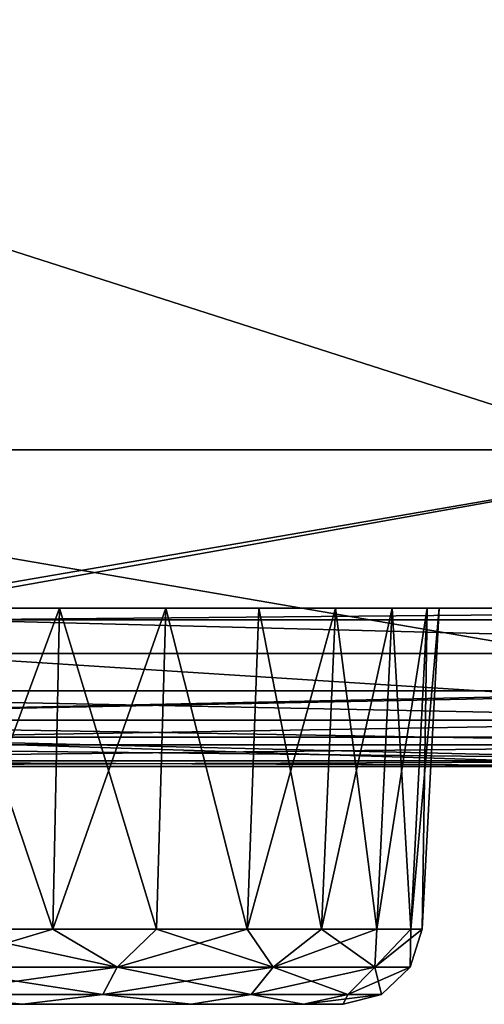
# Model space of a CAD drawing. Header units: millimetres. Extents: x -125 to 125, y -4 to 53.
# Tile 7 of 166: x -111.02 to -108.08, y -3.5 to 2.71. Entities that reach past the tile are written whole.
import ezdxf

# ---------------------------------------------------------------- set-up
doc = ezdxf.new("R2010")
doc.units = ezdxf.units.MM
doc.header["$LTSCALE"] = 65.185185
for name, color, linetype in [('1', 7, 'CONTINUOUS'), ('100', 7, 'CONTINUOUS'), ('102', 7, 'CONTINUOUS'), ('108', 7, 'CONTINUOUS'), ('112', 7, 'CONTINUOUS'), ('12', 7, 'CONTINUOUS'), ('125', 7, 'CONTINUOUS'), ('126', 7, 'CONTINUOUS'), ('127', 7, 'CONTINUOUS'), ('128', 7, 'CONTINUOUS'), ('2', 7, 'CONTINUOUS'), ('203', 7, 'CONTINUOUS'), ('205', 7, 'CONTINUOUS'), ('4', 7, 'CONTINUOUS'), ('5', 7, 'CONTINUOUS'), ('8', 7, 'CONTINUOUS'), ('84', 7, 'CONTINUOUS'), ('88', 7, 'CONTINUOUS'), ('9', 7, 'CONTINUOUS'), ('92', 7, 'CONTINUOUS'), ('96', 7, 'CONTINUOUS')]:
    doc.layers.add(name, color=color, linetype=linetype)

msp = doc.modelspace()

# ---------------------------------------------------------------- linework, layer by layer
at = {"layer": '1', "color": 7, "linetype": 'CONTINUOUS'}
for points in [[(-114.8491, -2, 47.8321), (-106.7555, -2, 47.7646), (-114.7686, -2, 49.334), (-114.8491, -2, 47.8321)], [(-114.7686, -2, 49.334), (-106.7555, -2, 47.7646), (-105.6638, -2, 49.334), (-114.7686, -2, 49.334)], [(-105.6638, -2, -49.334), (-113.9046, -2, -47.8241), (-114.7293, -2, -49.334), (-105.6638, -2, -49.334)], [(-105.5493, -2, -49.334), (-113.9046, -2, -47.8241), (-105.6638, -2, -49.334), (-105.5493, -2, -49.334)], [(-104.8993, -2, -47.7499), (-113.9046, -2, -47.8241), (-105.5493, -2, -49.334), (-104.8993, -2, -47.7499)]]:
    msp.add_3dface(points, dxfattribs=at)
at = {"layer": '100', "color": 7, "linetype": 'CONTINUOUS'}
for points in [[(-103.5462, -1.8146, 46.7944), (-112.55, -1.8146, 46.8676), (-111.7958, -1.2857, 46.0565), (-103.5462, -1.8146, 46.7944)], [(-103.1963, -1.2857, 45.9869), (-103.5462, -1.8146, 46.7944), (-111.7958, -1.2857, 46.0565), (-103.1963, -1.2857, 45.9869)], [(-106.7555, -2, 47.7646), (-114.8491, -2, 47.8321), (-112.55, -1.8146, 46.8676), (-106.7555, -2, 47.7646)], [(-103.5462, -1.8146, 46.7944), (-106.7555, -2, 47.7646), (-112.55, -1.8146, 46.8676), (-103.5462, -1.8146, 46.7944)]]:
    msp.add_3dface(points, dxfattribs=at)
at = {"layer": '102', "color": 7, "linetype": 'CONTINUOUS'}
for points in [[(-112.55, -1.8146, -46.8676), (-103.5462, -1.8146, -46.7944), (-111.7958, -1.2857, -46.0565), (-112.55, -1.8146, -46.8676)], [(-111.7958, -1.2857, -46.0565), (-103.5462, -1.8146, -46.7944), (-103.1963, -1.2857, -45.9869), (-111.7958, -1.2857, -46.0565)], [(-113.9046, -2, -47.8241), (-104.8993, -2, -47.7499), (-112.55, -1.8146, -46.8676), (-113.9046, -2, -47.8241)], [(-112.55, -1.8146, -46.8676), (-104.8993, -2, -47.7499), (-103.5462, -1.8146, -46.7944), (-112.55, -1.8146, -46.8676)]]:
    msp.add_3dface(points, dxfattribs=at)
at = {"layer": '108', "color": 7, "linetype": 'CONTINUOUS'}
for points in [[(-103.2017, -1, -45.2871), (-111.8017, -1, -45.3567), (-111.48, -1.0742, -45.7319), (-103.2017, -1, -45.2871)], [(-103.2017, -1, -45.2871), (-111.48, -1.0742, -45.7319), (-102.5618, -1.0742, -45.6601), (-103.2017, -1, -45.2871)], [(-111.7958, -1.2857, -46.0565), (-103.1963, -1.2857, -45.9869), (-111.48, -1.0742, -45.7319), (-111.7958, -1.2857, -46.0565)], [(-111.48, -1.0742, -45.7319), (-103.1963, -1.2857, -45.9869), (-102.5618, -1.0742, -45.6601), (-111.48, -1.0742, -45.7319)]]:
    msp.add_3dface(points, dxfattribs=at)
at = {"layer": '112', "color": 7, "linetype": 'CONTINUOUS'}
for points in [[(-111.8017, -1, 45.3567), (-103.2017, -1, 45.2871), (-111.48, -1.0742, 45.7319), (-111.8017, -1, 45.3567)], [(-103.2017, -1, 45.2871), (-102.5618, -1.0742, 45.6601), (-111.48, -1.0742, 45.7319), (-103.2017, -1, 45.2871)], [(-103.1963, -1.2857, 45.9869), (-111.7958, -1.2857, 46.0565), (-111.48, -1.0742, 45.7319), (-103.1963, -1.2857, 45.9869)], [(-102.5618, -1.0742, 45.6601), (-103.1963, -1.2857, 45.9869), (-111.48, -1.0742, 45.7319), (-102.5618, -1.0742, 45.6601)]]:
    msp.add_3dface(points, dxfattribs=at)
at = {"layer": '12', "color": 7, "linetype": 'CONTINUOUS'}
for points in [[(-111.5136, -3.0262, -33.7977), (-110.8054, -3.0262, -34.0125), (-111.4928, -1, -33.6936), (-111.5136, -3.0262, -33.7977)], [(-111.4928, -1, -33.6936), (-110.8054, -3.0262, -34.0125), (-110.7648, -1, -33.9144), (-111.4928, -1, -33.6936)], [(-110.8054, -3.0262, -34.0125), (-110.1528, -3.0262, -34.3613), (-110.7648, -1, -33.9144), (-110.8054, -3.0262, -34.0125)], [(-110.7648, -1, -33.9144), (-110.1528, -3.0262, -34.3613), (-110.0938, -1, -34.2731), (-110.7648, -1, -33.9144)], [(-110.1528, -3.0262, -34.3613), (-109.5808, -3.0262, -34.8308), (-110.0938, -1, -34.2731), (-110.1528, -3.0262, -34.3613)], [(-110.0938, -1, -34.2731), (-109.5808, -3.0262, -34.8308), (-109.5057, -1, -34.7557), (-110.0938, -1, -34.2731)], [(-109.5808, -3.0262, -34.8308), (-109.1113, -3.0262, -35.4028), (-109.5057, -1, -34.7557), (-109.5808, -3.0262, -34.8308)], [(-109.5057, -1, -34.7557), (-109.1113, -3.0262, -35.4028), (-109.0231, -1, -35.3438), (-109.5057, -1, -34.7557)], [(-109.1113, -3.0262, -35.4028), (-108.7625, -3.0262, -36.0554), (-109.0231, -1, -35.3438), (-109.1113, -3.0262, -35.4028)], [(-109.0231, -1, -35.3438), (-108.7625, -3.0262, -36.0554), (-108.6644, -1, -36.0148), (-109.0231, -1, -35.3438)], [(-108.7625, -3.0262, -36.0554), (-108.5477, -3.0262, -36.7636), (-108.6644, -1, -36.0148), (-108.7625, -3.0262, -36.0554)], [(-108.6644, -1, -36.0148), (-108.5477, -3.0262, -36.7636), (-108.4436, -1, -36.7429), (-108.6644, -1, -36.0148)], [(-108.5477, -3.0262, -36.7636), (-108.4752, -3.0262, -37.5), (-108.4436, -1, -36.7429), (-108.5477, -3.0262, -36.7636)], [(-108.4752, -3.0262, -37.5), (-108.369, -1, -37.5), (-108.4436, -1, -36.7429), (-108.4752, -3.0262, -37.5)]]:
    msp.add_3dface(points, dxfattribs=at)
at = {"layer": '125', "color": 7, "linetype": 'CONTINUOUS'}
for points in [[(-111.5136, -3.0262, 41.2023), (-111.6076, -3.265, 41.1433), (-110.4002, -3.265, 40.7039), (-111.5136, -3.0262, 41.2023)], [(-110.8054, -3.0262, 40.9875), (-111.5136, -3.0262, 41.2023), (-110.4002, -3.265, 40.7039), (-110.8054, -3.0262, 40.9875)], [(-110.1528, -3.0262, 40.6387), (-110.8054, -3.0262, 40.9875), (-110.4002, -3.265, 40.7039), (-110.1528, -3.0262, 40.6387)], [(-110.1528, -3.0262, 40.6387), (-110.4002, -3.265, 40.7039), (-109.416, -3.265, 39.878), (-110.1528, -3.0262, 40.6387)], [(-109.5808, -3.0262, 40.1692), (-110.1528, -3.0262, 40.6387), (-109.416, -3.265, 39.878), (-109.5808, -3.0262, 40.1692)], [(-109.1113, -3.0262, 39.5972), (-109.5808, -3.0262, 40.1692), (-109.416, -3.265, 39.878), (-109.1113, -3.0262, 39.5972)], [(-109.1113, -3.0262, 39.5972), (-109.416, -3.265, 39.878), (-108.7736, -3.265, 38.7653), (-109.1113, -3.0262, 39.5972)], [(-108.7625, -3.0262, 38.9446), (-109.1113, -3.0262, 39.5972), (-108.7736, -3.265, 38.7653), (-108.7625, -3.0262, 38.9446)], [(-108.5477, -3.0262, 38.2364), (-108.7625, -3.0262, 38.9446), (-108.7736, -3.265, 38.7653), (-108.5477, -3.0262, 38.2364)], [(-108.5477, -3.0262, 38.2364), (-108.7736, -3.265, 38.7653), (-108.5505, -3.265, 37.5), (-108.5477, -3.0262, 38.2364)], [(-108.4752, -3.0262, 37.5), (-108.5477, -3.0262, 38.2364), (-108.5505, -3.265, 37.5), (-108.4752, -3.0262, 37.5)], [(-111.6392, -3.4374, 40.9643), (-110.4911, -3.4374, 40.5464), (-111.6076, -3.265, 41.1433), (-111.6392, -3.4374, 40.9643)], [(-111.6076, -3.265, 41.1433), (-110.4911, -3.4374, 40.5464), (-110.4002, -3.265, 40.7039), (-111.6076, -3.265, 41.1433)], [(-110.4911, -3.4374, 40.5464), (-109.5553, -3.4374, 39.7611), (-110.4002, -3.265, 40.7039), (-110.4911, -3.4374, 40.5464)], [(-110.4002, -3.265, 40.7039), (-109.5553, -3.4374, 39.7611), (-109.416, -3.265, 39.878), (-110.4002, -3.265, 40.7039)], [(-109.5553, -3.4374, 39.7611), (-108.9444, -3.4374, 38.7031), (-109.416, -3.265, 39.878), (-109.5553, -3.4374, 39.7611)], [(-109.416, -3.265, 39.878), (-108.9444, -3.4374, 38.7031), (-108.7736, -3.265, 38.7653), (-109.416, -3.265, 39.878)], [(-108.9444, -3.4374, 38.7031), (-108.7323, -3.4374, 37.5), (-108.7736, -3.265, 38.7653), (-108.9444, -3.4374, 38.7031)], [(-108.7736, -3.265, 38.7653), (-108.7323, -3.4374, 37.5), (-108.5505, -3.265, 37.5), (-108.7736, -3.265, 38.7653)], [(-112.25, -3.5, 40.7755), (-110.9965, -3.5, 40.5262), (-111.6392, -3.4374, 40.9643), (-112.25, -3.5, 40.7755)], [(-111.6392, -3.4374, 40.9643), (-110.9965, -3.5, 40.5262), (-110.4911, -3.4374, 40.5464), (-111.6392, -3.4374, 40.9643)], [(-110.9965, -3.5, 40.5262), (-109.9338, -3.5, 39.8161), (-110.4911, -3.4374, 40.5464), (-110.9965, -3.5, 40.5262)], [(-110.4911, -3.4374, 40.5464), (-109.9338, -3.5, 39.8161), (-109.5553, -3.4374, 39.7611), (-110.4911, -3.4374, 40.5464)], [(-109.9338, -3.5, 39.8161), (-109.2238, -3.5, 38.7534), (-109.5553, -3.4374, 39.7611), (-109.9338, -3.5, 39.8161)], [(-109.5553, -3.4374, 39.7611), (-109.2238, -3.5, 38.7534), (-108.9444, -3.4374, 38.7031), (-109.5553, -3.4374, 39.7611)], [(-109.2238, -3.5, 38.7534), (-108.9745, -3.5, 37.5), (-108.9444, -3.4374, 38.7031), (-109.2238, -3.5, 38.7534)], [(-108.9444, -3.4374, 38.7031), (-108.9745, -3.5, 37.5), (-108.7323, -3.4374, 37.5), (-108.9444, -3.4374, 38.7031)]]:
    msp.add_3dface(points, dxfattribs=at)
at = {"layer": '126', "color": 7, "linetype": 'CONTINUOUS'}
for points in [[(-111.5136, -3.0262, 33.7977), (-110.8054, -3.0262, 34.0125), (-111.6076, -3.265, 33.8567), (-111.5136, -3.0262, 33.7977)], [(-110.8054, -3.0262, 34.0125), (-110.4002, -3.265, 34.2961), (-111.6076, -3.265, 33.8567), (-110.8054, -3.0262, 34.0125)], [(-110.8054, -3.0262, 34.0125), (-110.1528, -3.0262, 34.3613), (-110.4002, -3.265, 34.2961), (-110.8054, -3.0262, 34.0125)], [(-110.1528, -3.0262, 34.3613), (-109.5808, -3.0262, 34.8308), (-110.4002, -3.265, 34.2961), (-110.1528, -3.0262, 34.3613)], [(-109.5808, -3.0262, 34.8308), (-109.416, -3.265, 35.122), (-110.4002, -3.265, 34.2961), (-109.5808, -3.0262, 34.8308)], [(-109.5808, -3.0262, 34.8308), (-109.1113, -3.0262, 35.4028), (-109.416, -3.265, 35.122), (-109.5808, -3.0262, 34.8308)], [(-109.1113, -3.0262, 35.4028), (-108.7625, -3.0262, 36.0554), (-109.416, -3.265, 35.122), (-109.1113, -3.0262, 35.4028)], [(-108.7625, -3.0262, 36.0554), (-108.7736, -3.265, 36.2347), (-109.416, -3.265, 35.122), (-108.7625, -3.0262, 36.0554)], [(-108.7625, -3.0262, 36.0554), (-108.5477, -3.0262, 36.7636), (-108.7736, -3.265, 36.2347), (-108.7625, -3.0262, 36.0554)], [(-108.4752, -3.0262, 37.5), (-108.5505, -3.265, 37.5), (-108.7736, -3.265, 36.2347), (-108.4752, -3.0262, 37.5)], [(-108.5477, -3.0262, 36.7636), (-108.4752, -3.0262, 37.5), (-108.7736, -3.265, 36.2347), (-108.5477, -3.0262, 36.7636)], [(-110.4911, -3.4374, 34.4536), (-111.6392, -3.4374, 34.0357), (-110.4002, -3.265, 34.2961), (-110.4911, -3.4374, 34.4536)], [(-110.4002, -3.265, 34.2961), (-111.6392, -3.4374, 34.0357), (-111.6076, -3.265, 33.8567), (-110.4002, -3.265, 34.2961)], [(-109.5553, -3.4374, 35.2389), (-110.4911, -3.4374, 34.4536), (-109.416, -3.265, 35.122), (-109.5553, -3.4374, 35.2389)], [(-109.416, -3.265, 35.122), (-110.4911, -3.4374, 34.4536), (-110.4002, -3.265, 34.2961), (-109.416, -3.265, 35.122)], [(-108.7736, -3.265, 36.2347), (-109.5553, -3.4374, 35.2389), (-109.416, -3.265, 35.122), (-108.7736, -3.265, 36.2347)], [(-108.9444, -3.4374, 36.2969), (-109.5553, -3.4374, 35.2389), (-108.7736, -3.265, 36.2347), (-108.9444, -3.4374, 36.2969)], [(-108.5505, -3.265, 37.5), (-108.7323, -3.4374, 37.5), (-108.9444, -3.4374, 36.2969), (-108.5505, -3.265, 37.5)], [(-108.5505, -3.265, 37.5), (-108.9444, -3.4374, 36.2969), (-108.7736, -3.265, 36.2347), (-108.5505, -3.265, 37.5)], [(-110.9965, -3.5, 34.4738), (-112.25, -3.5, 34.2245), (-111.6392, -3.4374, 34.0357), (-110.9965, -3.5, 34.4738)], [(-110.4911, -3.4374, 34.4536), (-110.9965, -3.5, 34.4738), (-111.6392, -3.4374, 34.0357), (-110.4911, -3.4374, 34.4536)], [(-109.9338, -3.5, 35.1839), (-110.9965, -3.5, 34.4738), (-110.4911, -3.4374, 34.4536), (-109.9338, -3.5, 35.1839)], [(-109.5553, -3.4374, 35.2389), (-109.9338, -3.5, 35.1839), (-110.4911, -3.4374, 34.4536), (-109.5553, -3.4374, 35.2389)], [(-109.2238, -3.5, 36.2466), (-109.9338, -3.5, 35.1839), (-109.5553, -3.4374, 35.2389), (-109.2238, -3.5, 36.2466)], [(-108.9444, -3.4374, 36.2969), (-109.2238, -3.5, 36.2466), (-109.5553, -3.4374, 35.2389), (-108.9444, -3.4374, 36.2969)], [(-108.7323, -3.4374, 37.5), (-109.2238, -3.5, 36.2466), (-108.9444, -3.4374, 36.2969), (-108.7323, -3.4374, 37.5)], [(-108.9745, -3.5, 37.5), (-109.2238, -3.5, 36.2466), (-108.7323, -3.4374, 37.5), (-108.9745, -3.5, 37.5)]]:
    msp.add_3dface(points, dxfattribs=at)
at = {"layer": '127', "color": 7, "linetype": 'CONTINUOUS'}
for points in [[(-111.5136, -3.0262, -33.7977), (-111.6076, -3.265, -33.8567), (-110.4002, -3.265, -34.2961), (-111.5136, -3.0262, -33.7977)], [(-110.8054, -3.0262, -34.0125), (-111.5136, -3.0262, -33.7977), (-110.4002, -3.265, -34.2961), (-110.8054, -3.0262, -34.0125)], [(-110.1528, -3.0262, -34.3613), (-110.8054, -3.0262, -34.0125), (-110.4002, -3.265, -34.2961), (-110.1528, -3.0262, -34.3613)], [(-110.1528, -3.0262, -34.3613), (-110.4002, -3.265, -34.2961), (-109.416, -3.265, -35.122), (-110.1528, -3.0262, -34.3613)], [(-109.5808, -3.0262, -34.8308), (-110.1528, -3.0262, -34.3613), (-109.416, -3.265, -35.122), (-109.5808, -3.0262, -34.8308)], [(-109.1113, -3.0262, -35.4028), (-109.5808, -3.0262, -34.8308), (-109.416, -3.265, -35.122), (-109.1113, -3.0262, -35.4028)], [(-109.1113, -3.0262, -35.4028), (-109.416, -3.265, -35.122), (-108.7736, -3.265, -36.2347), (-109.1113, -3.0262, -35.4028)], [(-108.7625, -3.0262, -36.0554), (-109.1113, -3.0262, -35.4028), (-108.7736, -3.265, -36.2347), (-108.7625, -3.0262, -36.0554)], [(-108.5477, -3.0262, -36.7636), (-108.7736, -3.265, -36.2347), (-108.5505, -3.265, -37.5), (-108.5477, -3.0262, -36.7636)], [(-108.5477, -3.0262, -36.7636), (-108.7625, -3.0262, -36.0554), (-108.7736, -3.265, -36.2347), (-108.5477, -3.0262, -36.7636)], [(-108.4752, -3.0262, -37.5), (-108.5477, -3.0262, -36.7636), (-108.5505, -3.265, -37.5), (-108.4752, -3.0262, -37.5)], [(-111.6392, -3.4374, -34.0357), (-110.4911, -3.4374, -34.4536), (-111.6076, -3.265, -33.8567), (-111.6392, -3.4374, -34.0357)], [(-111.6076, -3.265, -33.8567), (-110.4911, -3.4374, -34.4536), (-110.4002, -3.265, -34.2961), (-111.6076, -3.265, -33.8567)], [(-110.4911, -3.4374, -34.4536), (-109.5553, -3.4374, -35.2389), (-110.4002, -3.265, -34.2961), (-110.4911, -3.4374, -34.4536)], [(-110.4002, -3.265, -34.2961), (-109.5553, -3.4374, -35.2389), (-109.416, -3.265, -35.122), (-110.4002, -3.265, -34.2961)], [(-109.5553, -3.4374, -35.2389), (-108.9444, -3.4374, -36.2969), (-109.416, -3.265, -35.122), (-109.5553, -3.4374, -35.2389)], [(-109.416, -3.265, -35.122), (-108.9444, -3.4374, -36.2969), (-108.7736, -3.265, -36.2347), (-109.416, -3.265, -35.122)], [(-108.9444, -3.4374, -36.2969), (-108.7323, -3.4374, -37.5), (-108.7736, -3.265, -36.2347), (-108.9444, -3.4374, -36.2969)], [(-108.7736, -3.265, -36.2347), (-108.7323, -3.4374, -37.5), (-108.5505, -3.265, -37.5), (-108.7736, -3.265, -36.2347)], [(-112.25, -3.5, -34.2245), (-110.9965, -3.5, -34.4738), (-111.6392, -3.4374, -34.0357), (-112.25, -3.5, -34.2245)], [(-111.6392, -3.4374, -34.0357), (-110.9965, -3.5, -34.4738), (-110.4911, -3.4374, -34.4536), (-111.6392, -3.4374, -34.0357)], [(-110.9965, -3.5, -34.4738), (-109.9338, -3.5, -35.1839), (-110.4911, -3.4374, -34.4536), (-110.9965, -3.5, -34.4738)], [(-110.4911, -3.4374, -34.4536), (-109.9338, -3.5, -35.1839), (-109.5553, -3.4374, -35.2389), (-110.4911, -3.4374, -34.4536)], [(-109.9338, -3.5, -35.1839), (-109.2238, -3.5, -36.2466), (-109.5553, -3.4374, -35.2389), (-109.9338, -3.5, -35.1839)], [(-109.5553, -3.4374, -35.2389), (-109.2238, -3.5, -36.2466), (-108.9444, -3.4374, -36.2969), (-109.5553, -3.4374, -35.2389)], [(-109.2238, -3.5, -36.2466), (-108.9745, -3.5, -37.5), (-108.9444, -3.4374, -36.2969), (-109.2238, -3.5, -36.2466)], [(-108.9444, -3.4374, -36.2969), (-108.9745, -3.5, -37.5), (-108.7323, -3.4374, -37.5), (-108.9444, -3.4374, -36.2969)]]:
    msp.add_3dface(points, dxfattribs=at)
at = {"layer": '128', "color": 7, "linetype": 'CONTINUOUS'}
for points in [[(-110.8054, -3.0262, -40.9875), (-110.4002, -3.265, -40.7039), (-111.6076, -3.265, -41.1433), (-110.8054, -3.0262, -40.9875)], [(-111.5136, -3.0262, -41.2023), (-110.8054, -3.0262, -40.9875), (-111.6076, -3.265, -41.1433), (-111.5136, -3.0262, -41.2023)], [(-110.8054, -3.0262, -40.9875), (-110.1528, -3.0262, -40.6387), (-110.4002, -3.265, -40.7039), (-110.8054, -3.0262, -40.9875)], [(-109.5808, -3.0262, -40.1692), (-109.416, -3.265, -39.878), (-110.4002, -3.265, -40.7039), (-109.5808, -3.0262, -40.1692)], [(-110.1528, -3.0262, -40.6387), (-109.5808, -3.0262, -40.1692), (-110.4002, -3.265, -40.7039), (-110.1528, -3.0262, -40.6387)], [(-109.5808, -3.0262, -40.1692), (-109.1113, -3.0262, -39.5972), (-109.416, -3.265, -39.878), (-109.5808, -3.0262, -40.1692)], [(-109.1113, -3.0262, -39.5972), (-108.7625, -3.0262, -38.9446), (-109.416, -3.265, -39.878), (-109.1113, -3.0262, -39.5972)], [(-108.7625, -3.0262, -38.9446), (-108.7736, -3.265, -38.7653), (-109.416, -3.265, -39.878), (-108.7625, -3.0262, -38.9446)], [(-108.4752, -3.0262, -37.5), (-108.5505, -3.265, -37.5), (-108.7736, -3.265, -38.7653), (-108.4752, -3.0262, -37.5)], [(-108.7625, -3.0262, -38.9446), (-108.5477, -3.0262, -38.2364), (-108.7736, -3.265, -38.7653), (-108.7625, -3.0262, -38.9446)], [(-108.5477, -3.0262, -38.2364), (-108.4752, -3.0262, -37.5), (-108.7736, -3.265, -38.7653), (-108.5477, -3.0262, -38.2364)], [(-110.4911, -3.4374, -40.5464), (-111.6392, -3.4374, -40.9643), (-110.4002, -3.265, -40.7039), (-110.4911, -3.4374, -40.5464)], [(-110.4002, -3.265, -40.7039), (-111.6392, -3.4374, -40.9643), (-111.6076, -3.265, -41.1433), (-110.4002, -3.265, -40.7039)], [(-109.416, -3.265, -39.878), (-110.4911, -3.4374, -40.5464), (-110.4002, -3.265, -40.7039), (-109.416, -3.265, -39.878)], [(-109.5553, -3.4374, -39.7611), (-110.4911, -3.4374, -40.5464), (-109.416, -3.265, -39.878), (-109.5553, -3.4374, -39.7611)], [(-108.7736, -3.265, -38.7653), (-109.5553, -3.4374, -39.7611), (-109.416, -3.265, -39.878), (-108.7736, -3.265, -38.7653)], [(-108.9444, -3.4374, -38.7031), (-109.5553, -3.4374, -39.7611), (-108.7736, -3.265, -38.7653), (-108.9444, -3.4374, -38.7031)], [(-108.5505, -3.265, -37.5), (-108.9444, -3.4374, -38.7031), (-108.7736, -3.265, -38.7653), (-108.5505, -3.265, -37.5)], [(-108.5505, -3.265, -37.5), (-108.7323, -3.4374, -37.5), (-108.9444, -3.4374, -38.7031), (-108.5505, -3.265, -37.5)], [(-110.9965, -3.5, -40.5262), (-112.25, -3.5, -40.7755), (-111.6392, -3.4374, -40.9643), (-110.9965, -3.5, -40.5262)], [(-110.4911, -3.4374, -40.5464), (-110.9965, -3.5, -40.5262), (-111.6392, -3.4374, -40.9643), (-110.4911, -3.4374, -40.5464)], [(-109.9338, -3.5, -39.8161), (-110.9965, -3.5, -40.5262), (-110.4911, -3.4374, -40.5464), (-109.9338, -3.5, -39.8161)], [(-109.5553, -3.4374, -39.7611), (-109.9338, -3.5, -39.8161), (-110.4911, -3.4374, -40.5464), (-109.5553, -3.4374, -39.7611)], [(-109.2238, -3.5, -38.7534), (-109.9338, -3.5, -39.8161), (-109.5553, -3.4374, -39.7611), (-109.2238, -3.5, -38.7534)], [(-108.9444, -3.4374, -38.7031), (-109.2238, -3.5, -38.7534), (-109.5553, -3.4374, -39.7611), (-108.9444, -3.4374, -38.7031)], [(-108.7323, -3.4374, -37.5), (-109.2238, -3.5, -38.7534), (-108.9444, -3.4374, -38.7031), (-108.7323, -3.4374, -37.5)], [(-108.9745, -3.5, -37.5), (-109.2238, -3.5, -38.7534), (-108.7323, -3.4374, -37.5), (-108.9745, -3.5, -37.5)]]:
    msp.add_3dface(points, dxfattribs=at)
at = {"layer": '2', "color": 7, "linetype": 'CONTINUOUS'}
for points in [[(-110.9965, -3.5, 34.4738), (-112.25, -3.5, 40.7755), (-112.25, -3.5, 34.2245), (-110.9965, -3.5, 34.4738)], [(-110.9965, -3.5, 40.5262), (-112.25, -3.5, 40.7755), (-110.9965, -3.5, 34.4738), (-110.9965, -3.5, 40.5262)], [(-110.9965, -3.5, -34.4738), (-112.25, -3.5, -34.2245), (-110.9965, -3.5, -40.5262), (-110.9965, -3.5, -34.4738)], [(-110.9965, -3.5, -40.5262), (-112.25, -3.5, -34.2245), (-112.25, -3.5, -40.7755), (-110.9965, -3.5, -40.5262)], [(-109.9338, -3.5, 35.1839), (-110.9965, -3.5, 40.5262), (-110.9965, -3.5, 34.4738), (-109.9338, -3.5, 35.1839)], [(-109.9338, -3.5, 39.8161), (-110.9965, -3.5, 40.5262), (-109.9338, -3.5, 35.1839), (-109.9338, -3.5, 39.8161)], [(-109.9338, -3.5, -39.8161), (-110.9965, -3.5, -34.4738), (-110.9965, -3.5, -40.5262), (-109.9338, -3.5, -39.8161)], [(-109.9338, -3.5, -35.1839), (-110.9965, -3.5, -34.4738), (-109.9338, -3.5, -39.8161), (-109.9338, -3.5, -35.1839)], [(-109.2238, -3.5, 36.2466), (-109.9338, -3.5, 39.8161), (-109.9338, -3.5, 35.1839), (-109.2238, -3.5, 36.2466)], [(-109.2238, -3.5, 38.7534), (-109.9338, -3.5, 39.8161), (-109.2238, -3.5, 36.2466), (-109.2238, -3.5, 38.7534)], [(-109.2238, -3.5, -36.2466), (-109.9338, -3.5, -35.1839), (-109.2238, -3.5, -38.7534), (-109.2238, -3.5, -36.2466)], [(-109.2238, -3.5, -38.7534), (-109.9338, -3.5, -35.1839), (-109.9338, -3.5, -39.8161), (-109.2238, -3.5, -38.7534)], [(-108.9745, -3.5, 37.5), (-109.2238, -3.5, 38.7534), (-109.2238, -3.5, 36.2466), (-108.9745, -3.5, 37.5)], [(-108.9745, -3.5, -37.5), (-109.2238, -3.5, -36.2466), (-109.2238, -3.5, -38.7534), (-108.9745, -3.5, -37.5)]]:
    msp.add_3dface(points, dxfattribs=at)
at = {"layer": '203', "color": 7, "linetype": 'CONTINUOUS'}
for points in [[(-116.0714, 0, 50), (-107.1429, 0, 50), (-116.0483, 2.8561, 49.9751), (-116.0714, 0, 50)], [(-116.0483, 2.8561, 49.9751), (-107.1429, 0, 50), (-107.1215, 2.8561, 49.9751), (-116.0483, 2.8561, 49.9751)]]:
    msp.add_3dface(points, dxfattribs=at)
at = {"layer": '205', "color": 7, "linetype": 'CONTINUOUS'}
for points in [[(-107.1429, 0, -50), (-116.0714, 0, -50), (-116.0483, 2.8561, -49.9751), (-107.1429, 0, -50)], [(-107.1215, 2.8561, -49.9751), (-107.1429, 0, -50), (-116.0483, 2.8561, -49.9751), (-107.1215, 2.8561, -49.9751)]]:
    msp.add_3dface(points, dxfattribs=at)
at = {"layer": '4', "color": 7, "linetype": 'CONTINUOUS'}
for points in [[(-119.8861, -1, 0.4585), (-111.0066, -1, 0.4585), (-111.0282, -1, 9.6384), (-119.8861, -1, 0.4585)], [(-119.8861, -1, 0.4585), (-111.0239, -1, -8.7214), (-111.0066, -1, 0.4585), (-119.8861, -1, 0.4585)], [(-111.8017, -1, -45.3567), (-103.2017, -1, -45.2871), (-111.3098, -1, -36.2611), (-111.8017, -1, -45.3567)], [(-111.8017, -1, 45.3567), (-111.3268, -1, 37.1782), (-103.2017, -1, 45.2871), (-111.8017, -1, 45.3567)], [(-111.3268, -1, 37.1782), (-111.1883, -1, 27.9983), (-102.4207, -1, 37.1782), (-111.3268, -1, 37.1782)], [(-111.3268, -1, 37.1782), (-102.4207, -1, 37.1782), (-103.2017, -1, 45.2871), (-111.3268, -1, 37.1782)], [(-111.3098, -1, -36.2611), (-103.2017, -1, -45.2871), (-102.4051, -1, -36.2611), (-111.3098, -1, -36.2611)], [(-111.3098, -1, -36.2611), (-102.4051, -1, -36.2611), (-111.1756, -1, -27.0812), (-111.3098, -1, -36.2611)], [(-111.1883, -1, 27.9983), (-102.2932, -1, 27.9983), (-102.4207, -1, 37.1782), (-111.1883, -1, 27.9983)], [(-111.1883, -1, 27.9983), (-111.0887, -1, 18.8184), (-102.2932, -1, 27.9983), (-111.1883, -1, 27.9983)], [(-111.1756, -1, -27.0812), (-102.4051, -1, -36.2611), (-102.2815, -1, -27.0812), (-111.1756, -1, -27.0812)], [(-111.1756, -1, -27.0812), (-102.2815, -1, -27.0812), (-111.0803, -1, -17.9013), (-111.1756, -1, -27.0812)], [(-111.0887, -1, 18.8184), (-102.2016, -1, 18.8184), (-102.2932, -1, 27.9983), (-111.0887, -1, 18.8184)], [(-111.0887, -1, 18.8184), (-111.0282, -1, 9.6384), (-102.2016, -1, 18.8184), (-111.0887, -1, 18.8184)], [(-111.0803, -1, -17.9013), (-102.1938, -1, -17.9013), (-111.0239, -1, -8.7214), (-111.0803, -1, -17.9013)], [(-111.0803, -1, -17.9013), (-102.2815, -1, -27.0812), (-102.1938, -1, -17.9013), (-111.0803, -1, -17.9013)], [(-111.0282, -1, 9.6384), (-111.0066, -1, 0.4585), (-102.1459, -1, 9.6384), (-111.0282, -1, 9.6384)], [(-111.0282, -1, 9.6384), (-102.1459, -1, 9.6384), (-102.2016, -1, 18.8184), (-111.0282, -1, 9.6384)], [(-111.0239, -1, -8.7214), (-102.1938, -1, -17.9013), (-102.142, -1, -8.7214), (-111.0239, -1, -8.7214)], [(-111.0239, -1, -8.7214), (-102.142, -1, -8.7214), (-111.0066, -1, 0.4585), (-111.0239, -1, -8.7214)], [(-111.0066, -1, 0.4585), (-102.126, -1, 0.4585), (-102.1459, -1, 9.6384), (-111.0066, -1, 0.4585)], [(-111.0066, -1, 0.4585), (-102.142, -1, -8.7214), (-102.126, -1, 0.4585), (-111.0066, -1, 0.4585)]]:
    msp.add_3dface(points, dxfattribs=at)
at = {"layer": '5', "color": 7, "linetype": 'CONTINUOUS'}
for points in [[(-110.8054, -3.0262, -40.9875), (-111.5136, -3.0262, -41.2023), (-110.7648, -1, -41.0856), (-110.8054, -3.0262, -40.9875)], [(-110.7648, -1, -41.0856), (-111.5136, -3.0262, -41.2023), (-111.4928, -1, -41.3064), (-110.7648, -1, -41.0856)], [(-110.1528, -3.0262, -40.6387), (-110.8054, -3.0262, -40.9875), (-110.0938, -1, -40.7269), (-110.1528, -3.0262, -40.6387)], [(-110.0938, -1, -40.7269), (-110.8054, -3.0262, -40.9875), (-110.7648, -1, -41.0856), (-110.0938, -1, -40.7269)], [(-109.5808, -3.0262, -40.1692), (-110.1528, -3.0262, -40.6387), (-110.0938, -1, -40.7269), (-109.5808, -3.0262, -40.1692)], [(-109.5057, -1, -40.2443), (-109.5808, -3.0262, -40.1692), (-110.0938, -1, -40.7269), (-109.5057, -1, -40.2443)], [(-109.0231, -1, -39.6562), (-109.5808, -3.0262, -40.1692), (-109.5057, -1, -40.2443), (-109.0231, -1, -39.6562)], [(-109.1113, -3.0262, -39.5972), (-109.5808, -3.0262, -40.1692), (-109.0231, -1, -39.6562), (-109.1113, -3.0262, -39.5972)], [(-108.6644, -1, -38.9852), (-109.1113, -3.0262, -39.5972), (-109.0231, -1, -39.6562), (-108.6644, -1, -38.9852)], [(-108.7625, -3.0262, -38.9446), (-109.1113, -3.0262, -39.5972), (-108.6644, -1, -38.9852), (-108.7625, -3.0262, -38.9446)], [(-108.5477, -3.0262, -38.2364), (-108.7625, -3.0262, -38.9446), (-108.4436, -1, -38.2571), (-108.5477, -3.0262, -38.2364)], [(-108.4436, -1, -38.2571), (-108.7625, -3.0262, -38.9446), (-108.6644, -1, -38.9852), (-108.4436, -1, -38.2571)], [(-108.4752, -3.0262, -37.5), (-108.5477, -3.0262, -38.2364), (-108.369, -1, -37.5), (-108.4752, -3.0262, -37.5)], [(-108.369, -1, -37.5), (-108.5477, -3.0262, -38.2364), (-108.4436, -1, -38.2571), (-108.369, -1, -37.5)]]:
    msp.add_3dface(points, dxfattribs=at)
at = {"layer": '8', "color": 7, "linetype": 'CONTINUOUS'}
for points in [[(-110.7648, -1, 33.9144), (-111.5136, -3.0262, 33.7977), (-111.4928, -1, 33.6936), (-110.7648, -1, 33.9144)], [(-110.8054, -3.0262, 34.0125), (-111.5136, -3.0262, 33.7977), (-110.7648, -1, 33.9144), (-110.8054, -3.0262, 34.0125)], [(-110.0938, -1, 34.2731), (-110.8054, -3.0262, 34.0125), (-110.7648, -1, 33.9144), (-110.0938, -1, 34.2731)], [(-110.1528, -3.0262, 34.3613), (-110.8054, -3.0262, 34.0125), (-110.0938, -1, 34.2731), (-110.1528, -3.0262, 34.3613)], [(-109.5808, -3.0262, 34.8308), (-110.1528, -3.0262, 34.3613), (-110.0938, -1, 34.2731), (-109.5808, -3.0262, 34.8308)], [(-109.5057, -1, 34.7557), (-109.5808, -3.0262, 34.8308), (-110.0938, -1, 34.2731), (-109.5057, -1, 34.7557)], [(-109.0231, -1, 35.3438), (-109.5808, -3.0262, 34.8308), (-109.5057, -1, 34.7557), (-109.0231, -1, 35.3438)], [(-109.1113, -3.0262, 35.4028), (-109.5808, -3.0262, 34.8308), (-109.0231, -1, 35.3438), (-109.1113, -3.0262, 35.4028)], [(-108.7625, -3.0262, 36.0554), (-109.1113, -3.0262, 35.4028), (-108.6644, -1, 36.0148), (-108.7625, -3.0262, 36.0554)], [(-108.6644, -1, 36.0148), (-109.1113, -3.0262, 35.4028), (-109.0231, -1, 35.3438), (-108.6644, -1, 36.0148)], [(-108.5477, -3.0262, 36.7636), (-108.7625, -3.0262, 36.0554), (-108.4436, -1, 36.7429), (-108.5477, -3.0262, 36.7636)], [(-108.4436, -1, 36.7429), (-108.7625, -3.0262, 36.0554), (-108.6644, -1, 36.0148), (-108.4436, -1, 36.7429)], [(-108.4752, -3.0262, 37.5), (-108.5477, -3.0262, 36.7636), (-108.369, -1, 37.5), (-108.4752, -3.0262, 37.5)], [(-108.369, -1, 37.5), (-108.5477, -3.0262, 36.7636), (-108.4436, -1, 36.7429), (-108.369, -1, 37.5)]]:
    msp.add_3dface(points, dxfattribs=at)
at = {"layer": '84', "color": 7, "linetype": 'CONTINUOUS'}
for points in [[(-114.7293, -1.5218, -49.8336), (-115.05, -1.5218, -49.8336), (-106.2, 0, -49.9), (-114.7293, -1.5218, -49.8336)], [(-106.2, 0, -49.9), (-115.05, -1.5218, -49.8336), (-115.05, 0, -49.9), (-106.2, 0, -49.9)], [(-106.2, -1.5218, -49.8336), (-114.7293, -1.5218, -49.8336), (-106.2, 0, -49.9), (-106.2, -1.5218, -49.8336)]]:
    msp.add_3dface(points, dxfattribs=at)
at = {"layer": '88', "color": 7, "linetype": 'CONTINUOUS'}
for points in [[(-115.05, 0, 49.9), (-106.2, -1.5218, 49.8336), (-106.2, 0, 49.9), (-115.05, 0, 49.9)], [(-114.7686, -1.5218, 49.8336), (-106.2, -1.5218, 49.8336), (-115.05, 0, 49.9), (-114.7686, -1.5218, 49.8336)]]:
    msp.add_3dface(points, dxfattribs=at)
at = {"layer": '9', "color": 7, "linetype": 'CONTINUOUS'}
for points in [[(-111.5136, -3.0262, 41.2023), (-110.8054, -3.0262, 40.9875), (-111.4928, -1, 41.3064), (-111.5136, -3.0262, 41.2023)], [(-111.4928, -1, 41.3064), (-110.8054, -3.0262, 40.9875), (-110.7648, -1, 41.0856), (-111.4928, -1, 41.3064)], [(-110.8054, -3.0262, 40.9875), (-110.1528, -3.0262, 40.6387), (-110.7648, -1, 41.0856), (-110.8054, -3.0262, 40.9875)], [(-110.7648, -1, 41.0856), (-110.1528, -3.0262, 40.6387), (-110.0938, -1, 40.7269), (-110.7648, -1, 41.0856)], [(-110.1528, -3.0262, 40.6387), (-109.5808, -3.0262, 40.1692), (-110.0938, -1, 40.7269), (-110.1528, -3.0262, 40.6387)], [(-110.0938, -1, 40.7269), (-109.5808, -3.0262, 40.1692), (-109.5057, -1, 40.2443), (-110.0938, -1, 40.7269)], [(-109.5808, -3.0262, 40.1692), (-109.1113, -3.0262, 39.5972), (-109.5057, -1, 40.2443), (-109.5808, -3.0262, 40.1692)], [(-109.5057, -1, 40.2443), (-109.1113, -3.0262, 39.5972), (-109.0231, -1, 39.6562), (-109.5057, -1, 40.2443)], [(-109.1113, -3.0262, 39.5972), (-108.7625, -3.0262, 38.9446), (-109.0231, -1, 39.6562), (-109.1113, -3.0262, 39.5972)], [(-109.0231, -1, 39.6562), (-108.7625, -3.0262, 38.9446), (-108.6644, -1, 38.9852), (-109.0231, -1, 39.6562)], [(-108.7625, -3.0262, 38.9446), (-108.5477, -3.0262, 38.2364), (-108.6644, -1, 38.9852), (-108.7625, -3.0262, 38.9446)], [(-108.6644, -1, 38.9852), (-108.5477, -3.0262, 38.2364), (-108.4436, -1, 38.2571), (-108.6644, -1, 38.9852)], [(-108.5477, -3.0262, 38.2364), (-108.4752, -3.0262, 37.5), (-108.4436, -1, 38.2571), (-108.5477, -3.0262, 38.2364)], [(-108.4752, -3.0262, 37.5), (-108.369, -1, 37.5), (-108.4436, -1, 38.2571), (-108.4752, -3.0262, 37.5)]]:
    msp.add_3dface(points, dxfattribs=at)
at = {"layer": '92', "color": 7, "linetype": 'CONTINUOUS'}
for points in [[(-114.7293, -1.5218, -49.8336), (-106.2, -1.5218, -49.8336), (-105.5493, -1.7064, -49.7895), (-114.7293, -1.5218, -49.8336)], [(-114.7293, -1.7064, -49.7895), (-114.7293, -1.5218, -49.8336), (-105.5493, -1.7064, -49.7895), (-114.7293, -1.7064, -49.7895)], [(-105.5493, -1.8612, -49.6798), (-114.7293, -1.7064, -49.7895), (-105.5493, -1.7064, -49.7895), (-105.5493, -1.8612, -49.6798)], [(-114.7293, -1.8612, -49.6798), (-114.7293, -1.7064, -49.7895), (-105.5493, -1.8612, -49.6798), (-114.7293, -1.8612, -49.6798)], [(-105.5493, -1.964, -49.5203), (-114.7293, -1.8612, -49.6798), (-105.5493, -1.8612, -49.6798), (-105.5493, -1.964, -49.5203)], [(-114.7293, -1.964, -49.5203), (-114.7293, -1.8612, -49.6798), (-105.5493, -1.964, -49.5203), (-114.7293, -1.964, -49.5203)], [(-105.5493, -2, -49.334), (-105.6638, -2, -49.334), (-114.7293, -1.964, -49.5203), (-105.5493, -2, -49.334)], [(-105.5493, -2, -49.334), (-114.7293, -1.964, -49.5203), (-105.5493, -1.964, -49.5203), (-105.5493, -2, -49.334)], [(-105.6638, -2, -49.334), (-114.7293, -2, -49.334), (-114.7293, -1.964, -49.5203), (-105.6638, -2, -49.334)]]:
    msp.add_3dface(points, dxfattribs=at)
at = {"layer": '96', "color": 7, "linetype": 'CONTINUOUS'}
for points in [[(-105.5886, -1.5218, 49.8336), (-106.2, -1.5218, 49.8336), (-114.7686, -1.7064, 49.7895), (-105.5886, -1.5218, 49.8336)], [(-105.5886, -1.7064, 49.7895), (-105.5886, -1.5218, 49.8336), (-114.7686, -1.7064, 49.7895), (-105.5886, -1.7064, 49.7895)], [(-106.2, -1.5218, 49.8336), (-114.7686, -1.5218, 49.8336), (-114.7686, -1.7064, 49.7895), (-106.2, -1.5218, 49.8336)], [(-105.5886, -1.8612, 49.6798), (-105.5886, -1.7064, 49.7895), (-114.7686, -1.8612, 49.6798), (-105.5886, -1.8612, 49.6798)], [(-114.7686, -1.8612, 49.6798), (-105.5886, -1.7064, 49.7895), (-114.7686, -1.7064, 49.7895), (-114.7686, -1.8612, 49.6798)], [(-105.5886, -1.964, 49.5203), (-105.5886, -1.8612, 49.6798), (-114.7686, -1.964, 49.5203), (-105.5886, -1.964, 49.5203)], [(-114.7686, -1.964, 49.5203), (-105.5886, -1.8612, 49.6798), (-114.7686, -1.8612, 49.6798), (-114.7686, -1.964, 49.5203)], [(-114.7686, -2, 49.334), (-105.5886, -1.964, 49.5203), (-114.7686, -1.964, 49.5203), (-114.7686, -2, 49.334)], [(-114.7686, -2, 49.334), (-105.6638, -2, 49.334), (-105.5886, -1.964, 49.5203), (-114.7686, -2, 49.334)]]:
    msp.add_3dface(points, dxfattribs=at)

doc.saveas('drawing.dxf')
